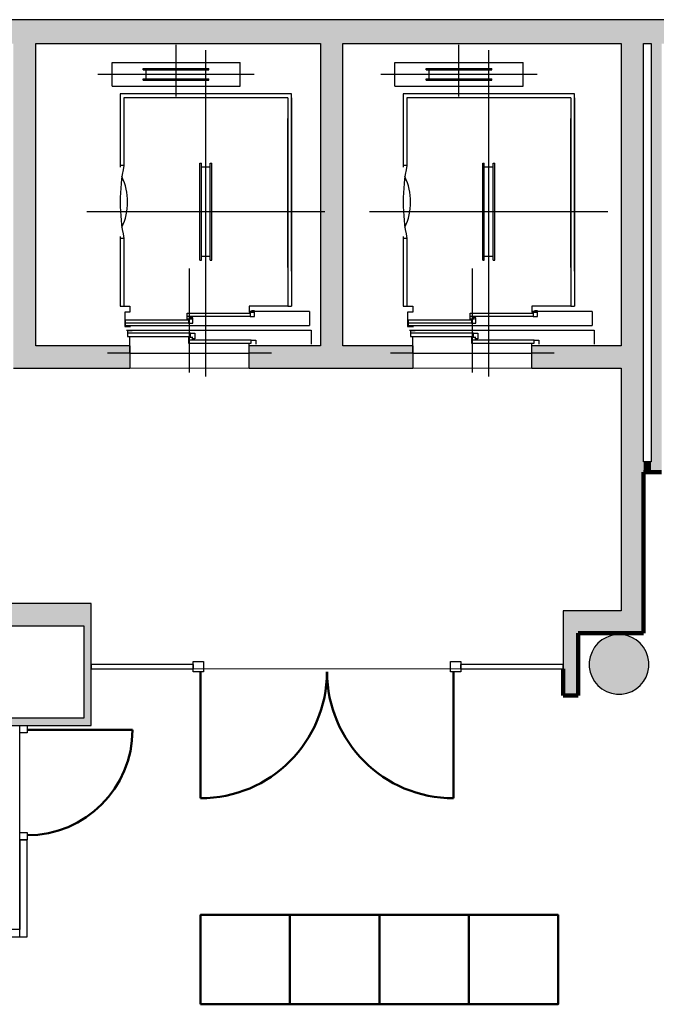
# Model space of a CAD drawing. Header units: metres. Extents: x -1 to 430, y -6 to 34.
# Tile 12 of 13: x 416.97 to 421.24, y 21.62 to 28.23. Entities that reach past the tile are written whole.
import ezdxf

# ---------------------------------------------------------------- set-up
doc = ezdxf.new("R2010")
doc.units = ezdxf.units.M
doc.linetypes.add('CONTINUA', pattern=[0])
doc.linetypes.add('VERDECKT', pattern=[9.525, 6.35, -3.175])
for name, color, linetype, lineweight in [('3D P4 MURS', 7, 'CONTINUA', 25), ('3D P4 PILAR', 7, 'CONTINUA', 25), ('P4  REVESTIMENT pintat (blau fosc)', 7, 'CONTINUA', 25), ('P4 ESCALES 2D', 7, 'CONTINUA', 25), ('P4 MOBLES', 7, 'CONTINUA', 25), ('P4 REVESTIMENT  enguixat i pintat (lila)', 7, 'CONTINUA', 25)]:
    doc.layers.add(name, color=color, linetype=linetype, lineweight=lineweight)

# ---------------------------------------------------------------- blocks, each defined once
blk = doc.blocks.new('_CLOSEDFILLED')
at = {"color": 0, "linetype": 'ByBlock', "lineweight": -2}
blk.add_solid([(-1, 0), (0, 0), (-1, 0)], dxfattribs=at)

msp = doc.modelspace()

# ---------------------------------------------------------------- hatches: boundary and pattern name
at = {"layer": '3D P4 MURS', "linetype": 'CONTINUA', "lineweight": 18, "true_color": 0xa0a0a0, "transparency": 33554687}
for points in [[(426.8464, 28.2282), (401.2904, 28.2282), (401.2587, 28.0682), (426.8132, 28.0682)], [(417.0747, 26.0395), (417.0747, 28.0682), (416.9247, 28.0682), (416.9247, 26.0395)], [(419.137, 26.0395), (419.137, 28.0682), (418.987, 28.0682), (418.987, 26.0395)], [(421.007, 28.0682), (421.007, 24.1095), (421.157, 24.1095), (421.157, 28.0682)], [(421.277, 25.1895), (421.277, 28.0682), (421.207, 28.0682), (421.207, 25.1895)], [(416.9247, 25.8895), (417.707, 25.8895), (417.707, 26.0395), (416.9247, 26.0395)], [(418.507, 25.8895), (419.607, 25.8895), (419.607, 26.0395), (418.507, 26.0395)], [(420.407, 25.8895), (421.007, 25.8895), (421.007, 26.0395), (420.407, 26.0395)], [(421.207, 25.2595), (421.157, 25.2595), (421.157, 25.1895), (421.207, 25.1895)], [(417.447, 24.3095), (410.827, 24.3095), (410.827, 24.1595), (410.867, 24.1595), (410.867, 24.3095), (412.107, 24.3095), (412.107, 24.1595), (417.447, 24.1595)], [(420.717, 23.6918), (420.717, 24.2595), (420.617, 24.2595), (420.617, 23.6918)], [(421.007, 24.2595), (420.717, 24.2595), (420.717, 24.1095), (421.007, 24.1095)], [(417.447, 23.4895), (417.447, 24.1595), (417.397, 24.1595), (417.397, 23.4895)], [(415.487, 23.4895), (417.397, 23.4895), (417.397, 23.5395), (415.487, 23.5395)]]:
    msp.add_hatch(color=253, dxfattribs=at).paths.add_polyline_path(points)
at = {"layer": '3D P4 PILAR', "linetype": 'CONTINUA', "lineweight": 18, "transparency": 33554687}
msp.add_hatch(color=9, dxfattribs=at).paths.add_polyline_path([(421.0095, 24.0992), (420.9745, 24.0992), (420.9401, 24.0931), (420.9072, 24.0812), (420.877, 24.0637), (420.8502, 24.0412), (420.8277, 24.0145), (420.8103, 23.9842), (420.7983, 23.9514), (420.7922, 23.9169), (420.7922, 23.882), (420.7983, 23.8476), (420.8103, 23.8147), (420.8277, 23.7845), (420.8502, 23.7577), (420.877, 23.7352), (420.9072, 23.7177), (420.9401, 23.7058), (420.9745, 23.6997), (421.0095, 23.6997), (421.0439, 23.7058), (421.0767, 23.7177), (421.107, 23.7352), (421.1338, 23.7577), (421.1562, 23.7845), (421.1737, 23.8147), (421.1857, 23.8476), (421.1917, 23.882), (421.1917, 23.9169), (421.1857, 23.9514), (421.1737, 23.9842), (421.1562, 24.0145), (421.1338, 24.0412), (421.107, 24.0637), (421.0767, 24.0812), (421.0439, 24.0931)])

# ---------------------------------------------------------------- linework, layer by layer
at = {"layer": '3D P4 MURS', "color": 7, "linetype": 'CONTINUA', "lineweight": 25, "transparency": 33554687}
for p, q in [((426.8464, 28.2282), (401.2904, 28.2282)), ((417.0747, 26.0395), (417.0747, 28.0682)), ((417.0747, 28.0682), (418.987, 28.0682)), ((418.987, 28.0682), (418.987, 26.0395)), ((419.137, 26.0395), (419.137, 28.0682)), ((419.137, 28.0682), (421.007, 28.0682)), ((421.007, 28.0682), (421.007, 26.0395)), ((421.157, 25.2595), (421.157, 28.0682)), ((421.157, 28.0682), (421.207, 28.0682)), ((421.207, 28.0682), (421.207, 25.2595)), ((417.707, 26.0395), (417.0747, 26.0395)), ((417.707, 26.0395), (417.707, 25.8895)), ((418.507, 25.8895), (418.507, 26.0395)), ((418.987, 26.0395), (418.507, 26.0395)), ((419.607, 26.0395), (419.137, 26.0395)), ((419.607, 26.0395), (419.607, 25.8895)), ((420.407, 25.8895), (420.407, 26.0395)), ((421.007, 26.0395), (420.407, 26.0395)), ((416.9247, 25.8895), (417.707, 25.8895)), ((418.507, 25.8895), (419.607, 25.8895)), ((420.407, 25.8895), (421.007, 25.8895)), ((421.007, 25.8895), (421.007, 24.2595)), ((421.207, 25.2595), (421.157, 25.2595)), ((421.157, 25.1895), (421.207, 25.1895)), ((421.157, 24.1095), (421.157, 25.1895)), ((421.207, 25.1895), (421.277, 25.1895)), ((417.447, 24.3095), (410.827, 24.3095)), ((417.447, 24.1827), (417.447, 24.3095)), ((420.717, 24.2595), (420.617, 24.2595)), ((420.617, 24.2595), (420.617, 23.8995)), ((421.007, 24.2595), (420.717, 24.2595)), ((415.537, 24.1595), (417.397, 24.1595)), ((417.397, 24.1595), (417.397, 23.5395)), ((417.447, 24.1595), (417.447, 24.1827)), ((417.447, 23.8995), (417.447, 24.1595)), ((420.717, 24.1095), (421.007, 24.1095)), ((420.717, 23.6918), (420.717, 24.1095)), ((421.007, 24.1095), (421.157, 24.1095)), ((417.447, 23.8695), (417.447, 23.8995)), ((418.1311, 23.8995), (417.447, 23.8995)), ((417.447, 23.8995), (417.447, 23.8695)), ((417.447, 23.4895), (417.447, 23.8695)), ((417.447, 23.8695), (418.1311, 23.8695)), ((418.1311, 23.8995), (418.1311, 23.8695)), ((419.9302, 23.8695), (419.9302, 23.8995)), ((420.617, 23.8995), (419.9302, 23.8995)), ((419.9302, 23.8695), (420.617, 23.8695)), ((420.617, 23.8995), (420.617, 23.8695)), ((420.617, 23.8695), (420.617, 23.8995)), ((420.617, 23.8695), (420.617, 23.6918)), ((420.617, 23.6918), (420.717, 23.6918)), ((417.397, 23.5395), (415.537, 23.5395)), ((415.487, 23.4895), (416.967, 23.4895)), ((416.967, 23.4895), (417.017, 23.4895)), ((417.017, 23.4895), (417.397, 23.4895)), ((417.397, 23.4895), (417.447, 23.4895)), ((416.967, 22.7219), (417.017, 22.7219)), ((416.967, 22.7219), (416.967, 22.1195)), ((417.017, 22.0695), (417.017, 22.7219)), ((416.967, 22.1195), (415.638, 22.1195)), ((415.647, 22.0695), (416.967, 22.0695)), ((416.967, 22.0695), (416.9678, 22.0695)), ((416.9678, 22.0695), (417.017, 22.0695))]:
    msp.add_line(p, q, dxfattribs=at)
at = {"layer": '3D P4 MURS', "color": 202, "linetype": 'CONTINUA', "lineweight": 50, "transparency": 33554687}
for p, q in [((418.1811, 23.8495), (418.1811, 23.0004)), ((419.8802, 23.8495), (419.8802, 23.0004)), ((417.017, 23.4595), (417.7245, 23.4595))]:
    msp.add_line(p, q, dxfattribs=at)
at = {"layer": '3D P4 MURS', "color": 7, "linetype": 'CONTINUA', "lineweight": 25, "transparency": 33554687}
for points in [[(418.1311, 23.9195), (418.2011, 23.9195), (418.2011, 23.8495), (418.1311, 23.8495), (418.1311, 23.9195)], [(419.8602, 23.9195), (419.9302, 23.9195), (419.9302, 23.8495), (419.8602, 23.8495), (419.8602, 23.9195)], [(416.967, 23.4395), (416.967, 23.4895), (417.017, 23.4895), (417.017, 23.4395), (416.967, 23.4395)], [(416.967, 22.7219), (416.967, 22.7719), (417.017, 22.7719), (417.017, 22.7219), (416.967, 22.7219)]]:
    msp.add_lwpolyline(points, close=True, dxfattribs=at)
at = {"layer": '3D P4 MURS', "color": 202, "linetype": 'CONTINUA', "lineweight": 50, "transparency": 33554687}
for centre, radius, start, end in [((418.1811, 23.8495), 0.849, 270, 0), ((419.8802, 23.8495), 0.849, 180, 270), ((417.017, 23.4595), 0.7075, 270, 0)]:
    msp.add_arc(centre, radius, start, end, dxfattribs=at)
at = {"layer": '3D P4 PILAR', "color": 7, "linetype": 'CONTINUA', "lineweight": 25, "transparency": 33554687}
for p, q in [((420.9072, 24.0812), (420.877, 24.0637)), ((420.9401, 24.0931), (420.9072, 24.0812)), ((420.9745, 24.0992), (420.9401, 24.0931)), ((421.0095, 24.0992), (420.9745, 24.0992)), ((421.0439, 24.0931), (421.0095, 24.0992)), ((421.0767, 24.0812), (421.0439, 24.0931)), ((421.107, 24.0637), (421.0767, 24.0812)), ((420.8277, 24.0145), (420.8103, 23.9842)), ((420.8502, 24.0412), (420.8277, 24.0145)), ((420.877, 24.0637), (420.8502, 24.0412)), ((421.1338, 24.0412), (421.107, 24.0637)), ((421.1562, 24.0145), (421.1338, 24.0412)), ((421.1737, 23.9842), (421.1562, 24.0145)), ((420.7983, 23.9514), (420.7922, 23.9169)), ((420.8103, 23.9842), (420.7983, 23.9514)), ((421.1857, 23.9514), (421.1737, 23.9842)), ((421.1917, 23.9169), (421.1857, 23.9514)), ((420.7922, 23.9169), (420.7922, 23.882)), ((420.7922, 23.882), (420.7983, 23.8476)), ((421.1857, 23.8476), (421.1917, 23.882)), ((421.1917, 23.882), (421.1917, 23.9169)), ((420.7983, 23.8476), (420.8103, 23.8147)), ((420.8103, 23.8147), (420.8277, 23.7845)), ((421.1562, 23.7845), (421.1737, 23.8147)), ((421.1737, 23.8147), (421.1857, 23.8476)), ((420.8277, 23.7845), (420.8502, 23.7577)), ((420.8502, 23.7577), (420.877, 23.7352)), ((420.877, 23.7352), (420.9072, 23.7177)), ((421.0767, 23.7177), (421.107, 23.7352)), ((421.107, 23.7352), (421.1338, 23.7577)), ((421.1338, 23.7577), (421.1562, 23.7845)), ((420.9072, 23.7177), (420.9401, 23.7058)), ((420.9401, 23.7058), (420.9745, 23.6997)), ((420.9745, 23.6997), (421.0095, 23.6997)), ((421.0095, 23.6997), (421.0439, 23.7058)), ((421.0439, 23.7058), (421.0767, 23.7177))]:
    msp.add_line(p, q, dxfattribs=at)
at = {"layer": 'P4  REVESTIMENT pintat (blau fosc)', "color": 180, "linetype": 'CONTINUA', "lineweight": 13, "transparency": 33554687}
for p, q in [((416.9247, 25.8895), (417.707, 25.8895)), ((418.507, 25.8895), (419.607, 25.8895)), ((420.407, 25.8895), (421.007, 25.8895)), ((421.007, 25.8895), (421.007, 24.2595)), ((417.447, 24.3095), (415.947, 24.3095)), ((417.447, 23.9256), (417.447, 24.3095)), ((421.007, 24.2595), (420.617, 24.2595)), ((420.617, 24.2595), (420.617, 23.9256))]:
    msp.add_line(p, q, dxfattribs=at)
at = {"layer": 'P4  REVESTIMENT pintat (blau fosc)', "color": 180, "linetype": 'VERDECKT', "lineweight": 13, "transparency": 33554687}
for p, q in [((417.707, 25.8895), (418.507, 25.8895)), ((419.607, 25.8895), (420.407, 25.8895)), ((420.617, 23.8695), (417.447, 23.8695)), ((417.447, 23.8695), (417.447, 23.4895)), ((417.447, 23.4895), (417.017, 23.4895))]:
    msp.add_line(p, q, dxfattribs=at)
at = {"layer": 'P4 ESCALES 2D', "color": 7, "lineweight": 25, "transparency": 33554687}
for p, q in [((418.017, 27.7115), (418.017, 28.0595)), ((419.917, 27.7115), (419.917, 28.0595)), ((418.217, 25.8335), (418.217, 28.0245)), ((420.117, 25.8335), (420.117, 28.0245)), ((417.587, 27.7815), (417.587, 27.9415)), ((417.587, 27.9415), (418.447, 27.9415)), ((417.797, 27.9015), (418.237, 27.9015)), ((417.797, 27.8915), (417.797, 27.9015)), ((418.237, 27.8915), (418.237, 27.9015)), ((418.447, 27.7815), (418.447, 27.9415)), ((419.487, 27.9415), (420.347, 27.9415)), ((419.487, 27.7815), (419.487, 27.9415)), ((419.697, 27.8915), (419.697, 27.9015)), ((419.697, 27.9015), (420.137, 27.9015)), ((420.137, 27.8915), (420.137, 27.9015)), ((420.347, 27.7815), (420.347, 27.9415)), ((417.492, 27.8615), (418.542, 27.8615)), ((417.797, 27.8915), (418.237, 27.8915)), ((417.817, 27.8315), (417.817, 27.8915)), ((418.217, 27.8315), (418.217, 27.8915)), ((419.392, 27.8615), (420.442, 27.8615)), ((419.697, 27.8915), (420.137, 27.8915)), ((419.717, 27.8315), (419.717, 27.8915)), ((420.117, 27.8315), (420.117, 27.8915)), ((417.587, 27.7815), (418.447, 27.7815)), ((417.797, 27.8215), (417.797, 27.8315)), ((417.797, 27.8315), (418.237, 27.8315)), ((417.797, 27.8215), (418.237, 27.8215)), ((418.237, 27.8215), (418.237, 27.8315)), ((419.487, 27.7815), (420.347, 27.7815)), ((419.697, 27.8315), (420.137, 27.8315)), ((419.697, 27.8215), (419.697, 27.8315)), ((419.697, 27.8215), (420.137, 27.8215)), ((420.137, 27.8215), (420.137, 27.8315)), ((418.792, 27.7295), (417.642, 27.7295)), ((417.642, 27.7295), (417.642, 27.2375)), ((418.767, 27.7045), (417.667, 27.7045)), ((417.667, 27.7045), (417.667, 27.2495)), ((418.767, 27.7045), (418.767, 26.3045)), ((418.792, 26.5395), (418.792, 27.7295)), ((418.792, 27.7045), (418.792, 26.3045)), ((419.542, 27.7295), (419.542, 27.2375)), ((420.692, 27.7295), (419.542, 27.7295)), ((419.567, 27.7045), (419.567, 27.2495)), ((420.667, 27.7045), (419.567, 27.7045)), ((420.667, 27.7045), (420.667, 26.3045)), ((420.692, 26.5395), (420.692, 27.7295)), ((420.692, 27.7045), (420.692, 26.3045)), ((418.767, 26.5645), (418.767, 27.5645)), ((420.667, 26.5645), (420.667, 27.5645)), ((417.667, 27.2495), (417.642, 27.2495)), ((418.177, 27.2645), (418.187, 27.2645)), ((418.177, 26.6145), (418.177, 27.2645)), ((418.187, 26.6145), (418.187, 27.2645)), ((418.187, 27.2395), (418.247, 27.2395)), ((418.247, 27.2645), (418.257, 27.2645)), ((418.247, 26.6145), (418.247, 27.2645)), ((418.257, 26.6145), (418.257, 27.2645)), ((419.567, 27.2495), (419.542, 27.2495)), ((420.077, 26.6145), (420.077, 27.2645)), ((420.077, 27.2645), (420.087, 27.2645)), ((420.087, 26.6145), (420.087, 27.2645)), ((420.087, 27.2395), (420.147, 27.2395)), ((420.147, 26.6145), (420.147, 27.2645)), ((420.147, 27.2645), (420.157, 27.2645)), ((420.157, 26.6145), (420.157, 27.2645)), ((417.417, 26.9395), (419.017, 26.9395)), ((419.317, 26.9395), (420.917, 26.9395)), ((417.642, 26.7735), (417.642, 26.3045)), ((417.667, 26.7595), (417.642, 26.7595)), ((417.667, 26.7595), (417.667, 26.3045)), ((419.542, 26.7735), (419.542, 26.3045)), ((419.567, 26.7595), (419.542, 26.7595)), ((419.567, 26.7595), (419.567, 26.3045)), ((418.177, 26.6145), (418.187, 26.6145)), ((418.187, 26.6395), (418.247, 26.6395)), ((418.247, 26.6145), (418.257, 26.6145)), ((420.077, 26.6145), (420.087, 26.6145)), ((420.087, 26.6395), (420.147, 26.6395)), ((420.147, 26.6145), (420.157, 26.6145)), ((418.107, 25.8605), (418.107, 26.5585)), ((420.007, 25.8605), (420.007, 26.5585)), ((417.642, 26.3045), (417.707, 26.3045)), ((418.912, 26.2685), (418.507, 26.2685)), ((418.767, 26.3045), (418.792, 26.3045)), ((418.912, 26.2685), (418.912, 26.1745)), ((419.542, 26.3045), (419.607, 26.3045)), ((420.812, 26.2685), (420.407, 26.2685)), ((420.667, 26.3045), (420.692, 26.3045)), ((420.812, 26.2685), (420.812, 26.1745)), ((418.1, 26.1905), (417.678, 26.1905)), ((418.514, 26.2355), (418.092, 26.2355)), ((420, 26.1905), (419.578, 26.1905)), ((420.414, 26.2355), (419.992, 26.2355)), ((417.672, 26.1745), (418.912, 26.1745)), ((418.114, 26.1225), (417.692, 26.1225)), ((419.572, 26.1745), (420.812, 26.1745)), ((420.014, 26.1225), (419.592, 26.1225)), ((417.707, 26.0495), (417.707, 26.1005)), ((417.707, 25.9895), (417.707, 26.0495)), ((418.522, 26.0775), (418.1, 26.0775)), ((418.507, 25.9895), (418.507, 26.0495)), ((419.607, 26.0495), (419.607, 26.1005)), ((419.607, 25.9895), (419.607, 26.0495)), ((420.422, 26.0775), (420, 26.0775)), ((420.407, 25.9895), (420.407, 26.0495)), ((417.707, 25.9895), (417.557, 25.9895)), ((417.707, 25.9895), (418.507, 25.9895)), ((418.657, 25.9895), (418.507, 25.9895)), ((419.607, 25.9895), (419.457, 25.9895)), ((419.607, 25.9895), (420.407, 25.9895)), ((420.557, 25.9895), (420.407, 25.9895)), ((416.967, 22.0695), (416.967, 23.4895))]:
    msp.add_line(p, q, dxfattribs=at)
for points in [[(417.667, 26.3045), (417.707, 26.3045), (417.707, 26.2635), (417.672, 26.2635), (417.672, 26.1675), (417.712, 26.1675)], [(418.122, 26.2185), (418.092, 26.2185), (418.092, 26.2575), (418.514, 26.2575), (418.514, 26.2355), (418.544, 26.2355), (418.544, 26.2725), (418.524, 26.2725)], [(418.767, 26.3045), (418.507, 26.3045), (418.507, 26.2635), (418.537, 26.2635)], [(419.567, 26.3045), (419.607, 26.3045), (419.607, 26.2635), (419.572, 26.2635), (419.572, 26.1675), (419.612, 26.1675)], [(420.022, 26.2185), (419.992, 26.2185), (419.992, 26.2575), (420.414, 26.2575), (420.414, 26.2355), (420.444, 26.2355), (420.444, 26.2725), (420.424, 26.2725)], [(420.667, 26.3045), (420.407, 26.3045), (420.407, 26.2635), (420.437, 26.2635)], [(417.708, 26.1735), (417.678, 26.1735), (417.678, 26.2125), (418.1, 26.2125), (418.1, 26.1905), (418.13, 26.1905), (418.13, 26.2275), (418.11, 26.2275)], [(419.608, 26.1735), (419.578, 26.1735), (419.578, 26.2125), (420, 26.2125), (420, 26.1905), (420.03, 26.1905), (420.03, 26.2275), (420.01, 26.2275)], [(417.685, 26.1445), (418.925, 26.1445), (418.925, 26.0495)], [(417.722, 26.1395), (417.692, 26.1395), (417.692, 26.1005), (418.114, 26.1005), (418.114, 26.1225), (418.144, 26.1225), (418.144, 26.0855), (418.124, 26.0855)], [(419.585, 26.1445), (420.825, 26.1445), (420.825, 26.0495)], [(419.622, 26.1395), (419.592, 26.1395), (419.592, 26.1005), (420.014, 26.1005), (420.014, 26.1225), (420.044, 26.1225), (420.044, 26.0855), (420.024, 26.0855)], [(418.13, 26.0945), (418.1, 26.0945), (418.1, 26.0555), (418.522, 26.0555), (418.522, 26.0775), (418.552, 26.0775), (418.552, 26.0495)], [(420.03, 26.0945), (420, 26.0945), (420, 26.0555), (420.422, 26.0555), (420.422, 26.0775), (420.452, 26.0775), (420.452, 26.0495)]]:
    msp.add_lwpolyline(points, dxfattribs=at)
for centre, radius, start, end in [((418.855, 27.0045), 1.213, 168.34732, 191.65268), ((420.755, 27.0045), 1.213, 168.34732, 191.65268), ((417.293, 27.0045), 0.399, 334.78151, 25.21849), ((419.193, 27.0045), 0.399, 334.78151, 25.21849)]:
    msp.add_arc(centre, radius, start, end, dxfattribs=at)
at = {"layer": 'P4 MOBLES', "color": 202, "linetype": 'CONTINUA', "lineweight": 50, "transparency": 33554687}
for points in [[(418.1821, 21.6173), (418.1821, 22.2173), (418.7821, 22.2173), (418.7821, 21.6173), (418.1821, 21.6173)], [(418.7821, 21.6173), (418.7821, 22.2173), (419.3821, 22.2173), (419.3821, 21.6173), (418.7821, 21.6173)], [(419.3821, 21.6173), (419.3821, 22.2173), (419.9821, 22.2173), (419.9821, 21.6173), (419.3821, 21.6173)], [(419.9821, 21.6173), (419.9821, 22.2173), (420.5821, 22.2173), (420.5821, 21.6173), (419.9821, 21.6173)]]:
    msp.add_lwpolyline(points, close=True, dxfattribs=at)
at = {"layer": 'P4 REVESTIMENT  enguixat i pintat (lila)', "color": 220, "linetype": 'VERDECKT', "lineweight": 100, "transparency": 33554687}
for p, q in [((421.157, 25.1895), (421.157, 24.1095)), ((421.277, 25.1895), (421.157, 25.1895)), ((421.157, 24.1095), (420.717, 24.1095)), ((420.717, 24.1095), (420.717, 23.6918)), ((420.617, 23.6918), (420.617, 23.8695)), ((420.717, 23.6918), (420.617, 23.6918))]:
    msp.add_line(p, q, dxfattribs=at)

# ---------------------------------------------------------------- block references
at = {"layer": '3D P4 PILAR', "color": 7, "linetype": 'CONTINUA', "lineweight": 25, "transparency": 33554687, "xscale": 0.0002666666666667, "yscale": 0.0002666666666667, "zscale": 0.0002666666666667}
msp.add_blockref('_CLOSEDFILLED', (420.992, 23.8995), dxfattribs=at)

doc.saveas('drawing.dxf')
